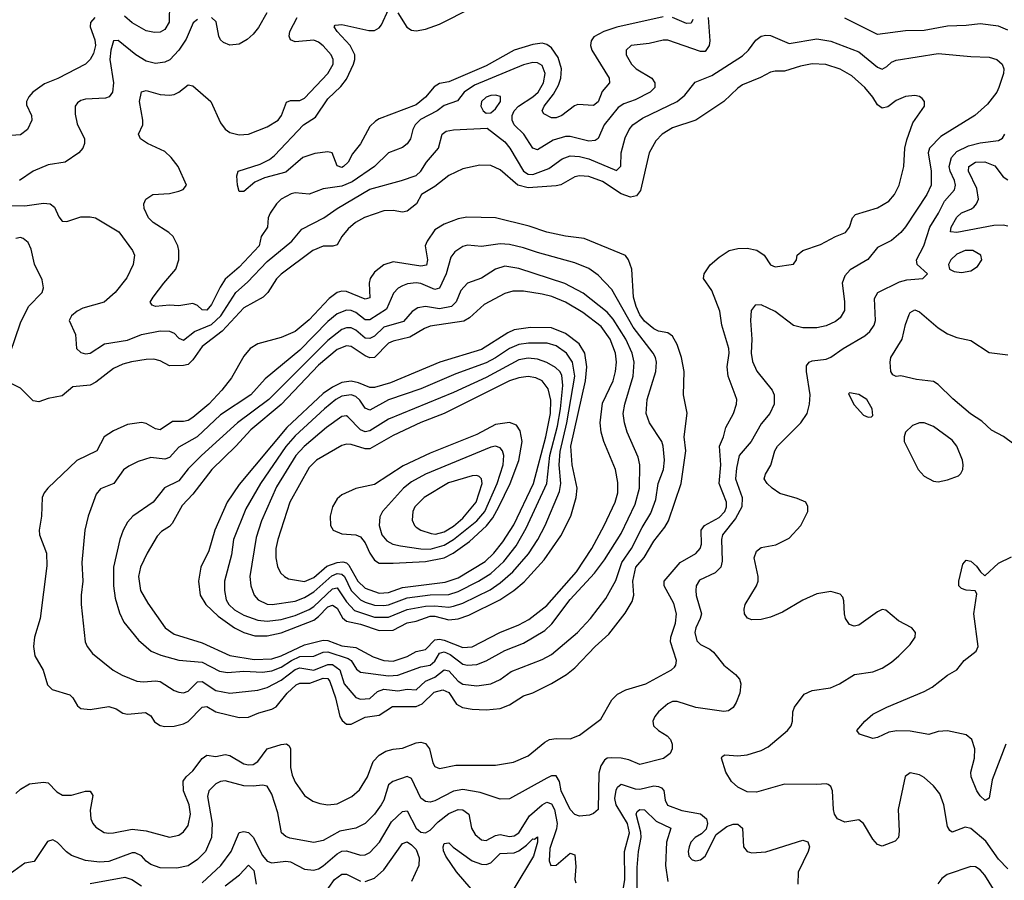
# Model space of a CAD drawing. Header units: inches. Extents: x 1682530 to 1839546, y 640742 to 791647.
# Tile 200 of 256: x 1702347 to 1706574, y 705746 to 709441. Entities that reach past the tile are written whole.
import ezdxf

# ---------------------------------------------------------------- set-up
doc = ezdxf.new("R2010")
doc.units = ezdxf.units.IN
doc.header["$MEASUREMENT"] = 0
doc.layers.add('B7700', color=7, linetype='Continuous')

msp = doc.modelspace()

# ---------------------------------------------------------------- linework, layer by layer
at = {"layer": 'B7700', "color": 5}
for points, elevation in [([(1702989.9, 709510), (1702988.3, 709430), (1702970, 709399.2), (1702950, 709388), (1702926.2, 709386.2), (1702890, 709393.7), (1702830, 709427), (1702796.5, 709456.5)], 580), ([(1705110, 709452.9), (1704911.4, 709408.6), (1704855.6, 709390), (1704812.5, 709367.5), (1704800.2, 709350), (1704798.3, 709330), (1704804.1, 709310), (1704877.5, 709190), (1704879.1, 709170), (1704847.5, 709132.5), (1704830, 709088.4), (1704810, 709072.7), (1704743.1, 709076.9), (1704728.7, 709071.3), (1704674.6, 709030), (1704650, 709020.2), (1704630, 709019.8), (1704597.4, 709037.4), (1704589.8, 709050), (1704598.3, 709070), (1704638.9, 709121.1), (1704660.6, 709159.4), (1704670.3, 709190), (1704672.8, 709230), (1704658.3, 709278.3), (1704630, 709319.9), (1704610, 709334.3), (1704590, 709339.5), (1704550, 709334.7), (1704470, 709309.5), (1704350, 709242.8), (1704190, 709174.5), (1704150, 709166.8), (1704126.9, 709153.1), (1704090, 709108.2), (1704050, 709075), (1703890, 709015.2), (1703874.3, 709005.7), (1703850, 708982), (1703810, 708908.5), (1703775.4, 708864.6), (1703757.2, 708830), (1703737, 708810), (1703730, 708806.9), (1703710, 708813.6), (1703688.7, 708868.7), (1703670, 708873.2), (1703614.1, 708865.9), (1703563.1, 708850), (1703490, 708786.6), (1703398.1, 708761.9), (1703356.7, 708743.3), (1703310, 708703.7), (1703290, 708704), (1703282.9, 708730), (1703279.5, 708770), (1703285.2, 708790), (1703379.6, 708820.4), (1703419.1, 708840.9), (1703441.7, 708858.3), (1703565.8, 708990), (1703617.1, 709022.9), (1703670, 709100.6), (1703726.2, 709153.8), (1703750, 709185.5), (1703781, 709250), (1703786.7, 709270), (1703785.8, 709290), (1703766.3, 709330), (1703710.7, 709390), (1703697.7, 709410), (1703701.8, 709418.2), (1703730, 709420.1), (1703846.1, 709393.9), (1703870, 709395.2), (1703890, 709405.5), (1703900.8, 709419.2), (1703930, 709485.3)], 520), ([(1703970, 709470.2), (1704009, 709409), (1704030, 709395.8), (1704050, 709393.4), (1704090, 709400.2), (1704150, 709421.5), (1704288.4, 709491.6)], 520), ([(1702669.8, 709450), (1702651.1, 709428.9), (1702649.3, 709410), (1702670, 709354.3), (1702672.3, 709330), (1702664.3, 709295.7), (1702650.3, 709269.7), (1702629.4, 709250.6), (1702511.1, 709188.9), (1702454.2, 709165.8), (1702403.5, 709130), (1702386, 709110), (1702376.4, 709090), (1702375.8, 709075.8), (1702398.3, 709030), (1702399.2, 709010), (1702380.3, 708970), (1702350, 708946.7), (1702310, 708943.9)], 580), ([(1703110, 709441.4), (1703092.6, 709427.4), (1703062.3, 709357.7), (1703030, 709310.2), (1702991.4, 709268.6), (1702970, 709258.1), (1702930, 709253.4), (1702890, 709262.8), (1702846.5, 709290), (1702770, 709351.4), (1702750, 709350.2), (1702738.4, 709310), (1702734.1, 709270), (1702749.3, 709170), (1702746.2, 709130), (1702731, 709110), (1702715.7, 709104.3), (1702630, 709100.2), (1702610, 709094.7), (1702595.4, 709084.6), (1702585.6, 709070), (1702585.3, 709034.7), (1702594.3, 708994.3), (1702626, 708930), (1702625.6, 708910), (1702618.4, 708890), (1702600.9, 708870), (1702542.7, 708830), (1702470, 708817.3), (1702405.4, 708790), (1702346.6, 708750)], 560), ([(1705303.6, 709450), (1705310.3, 709349.7), (1705306.8, 709330), (1705290, 709305), (1705270, 709304.4), (1705130, 709353.5), (1705110, 709353.6), (1705050, 709338.8), (1704973, 709330), (1704951.4, 709310), (1704951.1, 709290), (1704974.5, 709250), (1704994.4, 709230), (1705060.6, 709190), (1705074.3, 709170), (1705074.5, 709150), (1705054.2, 709130), (1704990, 709097.6), (1704940.9, 709079.1), (1704916.4, 709063.6), (1704856.1, 708990), (1704830, 708931.5), (1704817.7, 708922.3), (1704790, 708919.9), (1704710, 708939.7), (1704690, 708939.9), (1704636.8, 708923.2), (1704570, 708882.6), (1704550, 708889.8), (1704510.9, 708950), (1704470.7, 708990), (1704461.7, 709010), (1704461.2, 709030), (1704469.5, 709050), (1704488.5, 709070), (1704550, 709109.7), (1704572.6, 709130), (1704596.3, 709170), (1704603.7, 709210), (1704590, 709244.6), (1704570, 709256.2), (1704550, 709257.7), (1704510, 709247.2), (1704300.1, 709159.9), (1704255.4, 709130), (1704227, 709093), (1704170, 709072.2), (1704139.4, 709050), (1704067.6, 709012.4), (1704044.6, 708990), (1704034.6, 708970), (1704024.7, 708930), (1704010, 708907.4), (1703990, 708892), (1703930, 708869.8), (1703870.2, 708810), (1703774.9, 708745.1), (1703730, 708725.7), (1703650, 708714.6), (1703590, 708691.7), (1703530, 708697), (1703512.9, 708692.9), (1703470.3, 708670), (1703449.2, 708650), (1703423.2, 708610), (1703414.4, 708590), (1703410.7, 708550), (1703383.9, 708510), (1703375.5, 708470), (1703290, 708379.2), (1703230, 708327.3), (1703207.2, 708292.8), (1703170, 708217.8), (1703150, 708194.5), (1703130, 708194.8), (1703110, 708213.4), (1703090, 708222.8), (1703030, 708212.2), (1702990, 708215.4), (1702929.8, 708209.8), (1702915.6, 708215.6), (1702907.9, 708227.9), (1702919.7, 708250), (1702965.5, 708310), (1703017.3, 708370), (1703029.8, 708410), (1703029.9, 708450), (1703025.7, 708470), (1703006.4, 708510), (1702987.3, 708527.3), (1702919.8, 708570), (1702900.9, 708590), (1702882, 708630), (1702880.9, 708650), (1702889.3, 708670), (1702919.3, 708690), (1702990, 708695.5), (1703030, 708704.4), (1703048.7, 708711.3), (1703063.5, 708730), (1703027.9, 708810), (1702997.1, 708850), (1702970, 708875.7), (1702895.6, 708910), (1702866.3, 708930), (1702858, 708950), (1702875.4, 708990), (1702876.3, 709010), (1702861.9, 709090), (1702870, 709131.8), (1702890, 709136.5), (1702950, 709119.7), (1702990, 709117.2), (1703010, 709120.2), (1703029.8, 709130.2), (1703070, 709162), (1703090, 709157.4), (1703167.6, 709090), (1703210, 708997.6), (1703230, 708970.3), (1703250, 708956.1), (1703290, 708946.5), (1703330, 708950.2), (1703410, 708980.6), (1703456.8, 709010), (1703470.6, 709030), (1703493, 709087), (1703510, 709094.3), (1703550, 709094.2), (1703570, 709104.7), (1703670.4, 709210), (1703693.2, 709250), (1703693.5, 709270), (1703684.5, 709290), (1703650, 709328.9), (1703630, 709344), (1703610, 709352.6), (1703530, 709346.2), (1703510, 709354), (1703504.2, 709370), (1703507.1, 709390), (1703538.9, 709450)], 540), ([(1703408.5, 709470), (1703372.3, 709407.7), (1703350, 709378.9), (1703324.1, 709355.9), (1703290, 709335.6), (1703250, 709331.6), (1703222.7, 709342.7), (1703210, 709354), (1703202, 709370), (1703191.4, 709431.4), (1703170.4, 709450)], 560), ([(1705237.7, 709442.3), (1705230, 709425.7), (1705210, 709425.2), (1705150, 709450.9)], 520), ([(1706590, 709395.7), (1706550, 709413.2), (1706470, 709423.6), (1706410, 709416.1), (1706330, 709413.2), (1706230, 709394.9), (1706150, 709393.4), (1706030, 709377.5), (1705890, 709447.6)], 540), ([(1702310, 708643.1), (1702370, 708642), (1702450, 708653.8), (1702478.4, 708650), (1702496.3, 708636.3), (1702514.9, 708594.9), (1702530, 708575.8), (1702550, 708574.7), (1702610, 708595.3), (1702650, 708595.3), (1702672, 708590), (1702772.4, 708530), (1702832.1, 708450), (1702839.8, 708430), (1702835.1, 708390), (1702806.7, 708333.3), (1702757.4, 708270), (1702710, 708228), (1702617.9, 708202.1), (1702593.7, 708190), (1702569.7, 708170), (1702559.7, 708150), (1702586.2, 708090), (1702590.9, 708030), (1702610, 708012), (1702630, 708006.2), (1702650, 708009), (1702711.1, 708048.9), (1702810, 708064.9), (1702870, 708088.9), (1702950, 708105.2), (1702990, 708103.8), (1703010, 708094.5), (1703030, 708073.8), (1703050, 708065.2), (1703097.7, 708102.3), (1703170, 708131.7), (1703210.4, 708170), (1703275, 708270), (1703325.8, 708314.2), (1703410, 708402.3), (1703515.5, 708490), (1703558.1, 708541.9), (1703652.6, 708590), (1703710.1, 708629.9), (1703850, 708713.7), (1703986.7, 708750), (1704050, 708772.5), (1704069.6, 708790.4), (1704093.4, 708830), (1704145.5, 708890), (1704160.3, 708950), (1704178.2, 708961.8), (1704210, 708968.2), (1704354.8, 708974.8), (1704430, 708917.3), (1704452, 708890), (1704510, 708790.5), (1704530, 708777.5), (1704550, 708776.9), (1704618.3, 708801.7), (1704675.8, 708844.2), (1704710, 708856.9), (1704750, 708853.6), (1704790, 708843.3), (1704910, 708794), (1704927.4, 708812.6), (1704929.1, 708870), (1704946.6, 708933.3), (1704963.5, 708970), (1704979.4, 708990), (1705021.3, 709018.7), (1705169.7, 709090.3), (1705203, 709117.1), (1705246.7, 709173.3), (1705319.1, 709200.9), (1705450, 709285.2), (1705475.9, 709310), (1705506.9, 709353.1), (1705530.1, 709369.9), (1705550, 709374.9), (1705570, 709373.6), (1705650, 709338.5), (1705770, 709358.3), (1705830, 709349.4), (1705950, 709303.4), (1706030, 709236.8), (1706050, 709229), (1706070, 709239.8), (1706090, 709258.5), (1706110, 709267.6), (1706290, 709296.5), (1706430, 709282.3), (1706510, 709280.7), (1706541.6, 709270), (1706565.4, 709250), (1706571.6, 709230), (1706570.6, 709210), (1706551.4, 709150), (1706541.8, 709130), (1706501.9, 709078.1), (1706448.2, 709030), (1706301.2, 708938.8), (1706253.7, 708890), (1706247.2, 708870), (1706260.8, 708790), (1706260.4, 708730), (1706241.4, 708690), (1706150, 708551.1), (1706130, 708527.6), (1706090, 708493.2), (1706030, 708462.8), (1705988.8, 708411.2), (1705912.8, 708367.2), (1705890, 708342), (1705878.5, 708310), (1705888.9, 708231.1), (1705887.9, 708192.1), (1705870, 708160.9), (1705850, 708145.2), (1705810, 708126.2), (1705770, 708118.7), (1705710, 708117.5), (1705670, 708127.4), (1705590, 708188.8), (1705530, 708217), (1705505, 708215), (1705488.2, 708191.8), (1705484, 708150), (1705489.9, 708070), (1705487.6, 708010), (1705493.1, 707973.1), (1705511.5, 707931.5), (1705577.1, 707850), (1705586.3, 707830), (1705585.7, 707790), (1705567.1, 707750), (1705530, 707705.8), (1705487.1, 707630), (1705435.7, 707570), (1705424.1, 707515.9), (1705421, 707470), (1705449.6, 707390), (1705448.1, 707350), (1705421, 707299), (1705364.6, 707230), (1705360.8, 707210), (1705363.3, 707116.7), (1705357.8, 707090), (1705333.3, 707066.7), (1705265.9, 707034.1), (1705251.2, 707010), (1705249.5, 706990.5), (1705251.7, 706968.3), (1705274.2, 706890), (1705269.3, 706870), (1705249.4, 706830), (1705245.6, 706810), (1705254.7, 706774.7), (1705270, 706759.1), (1705310, 706738.6), (1705325.6, 706725.6), (1705370, 706669.8), (1705420.7, 706630), (1705437.6, 706610), (1705443, 706590), (1705438.9, 706550), (1705423.5, 706510), (1705410, 706488.5), (1705390, 706473.4), (1705369.7, 706470.3), (1705250, 706487.9), (1705170, 706513.4), (1705150, 706513.7), (1705130, 706503.9), (1705089.7, 706470), (1705074.3, 706450), (1705066, 706430), (1705067.6, 706410), (1705089.6, 706390), (1705126.5, 706366.5), (1705141.4, 706350), (1705148, 706330), (1705147.9, 706310), (1705139.8, 706290), (1705111, 706269), (1705010, 706243.5), (1704962.8, 706262.8), (1704929.8, 706270.2), (1704887.4, 706272.6), (1704870, 706270.3), (1704857.7, 706262.3), (1704842.3, 706237.7), (1704833.6, 706206.4), (1704830, 706050.8), (1704810, 706032.8), (1704793.6, 706026.4), (1704750, 706021.8), (1704730, 706029.3), (1704711.1, 706050), (1704672.4, 706130), (1704664.5, 706170), (1704650, 706194.3), (1704630, 706194), (1704610, 706184.7), (1704450, 706095.8), (1704410, 706095.2), (1704323.7, 706123.7), (1704250, 706136.5), (1704210, 706128.8), (1704130, 706087.5), (1704110, 706081.6), (1704090, 706084.2), (1704070, 706098.2), (1704030, 706183.9), (1704010, 706191.5), (1703949.1, 706170.9), (1703930, 706156.5), (1703910, 706090.3), (1703898.6, 706070), (1703870, 706030.1), (1703830, 705989.5), (1703790.4, 705969.6), (1703722.2, 705957.8), (1703650, 705917.2), (1703610, 705908.1), (1703507.1, 705927.1), (1703490, 705933.7), (1703471.2, 705950), (1703455.7, 706035.7), (1703430, 706116.4), (1703410, 706150.2), (1703390, 706155.3), (1703349.4, 706150.6), (1703310, 706152), (1703230, 706173.7), (1703210, 706170.9), (1703190, 706160.7), (1703158.7, 706130), (1703153.5, 706106.5), (1703173.6, 705990), (1703170.3, 705929.7), (1703145.2, 705870), (1703110, 705835), (1703070, 705809), (1703022, 705798), (1702950, 705800.4), (1702910, 705814.4), (1702890, 705828.1), (1702870, 705850.8), (1702843.6, 705863.6), (1702830, 705864.2), (1702730, 705827.5), (1702690, 705824.7), (1702630, 705831.5), (1702570, 705852), (1702547.8, 705867.8), (1702510, 705907.8), (1702490, 705920.3), (1702467.1, 705912.9), (1702410, 705826.7), (1702370, 705819.6), (1702305.7, 705774.3)], 560), ([(1702330, 706119.3), (1702350, 706137), (1702390, 706160.3), (1702450, 706168), (1702470, 706164.2), (1702506.1, 706126.1), (1702531.7, 706111.7), (1702570, 706111), (1702630, 706129.1), (1702650, 706128.5), (1702660.7, 706110), (1702650, 706048), (1702652.2, 706010), (1702660.8, 705990), (1702674.3, 705974.3), (1702710, 705952), (1702730, 705948), (1702750, 705950.1), (1702830, 705965.2), (1702890, 705958.6), (1702990, 705931), (1703030, 705940.6), (1703050, 705954.4), (1703070, 705981.7), (1703080.9, 706030), (1703074.2, 706070), (1703049.9, 706130), (1703048.9, 706171.1), (1703061.3, 706190), (1703090, 706215.7), (1703130, 706268.7), (1703150, 706282.9), (1703190, 706277.8), (1703230, 706285.9), (1703250, 706282.6), (1703310, 706245.7), (1703330, 706241.7), (1703350, 706243.9), (1703370, 706255.8), (1703410, 706310.1), (1703469.2, 706329.2), (1703492.1, 706332.1), (1703503.9, 706323.9), (1703510.1, 706310.1), (1703509.5, 706230.4), (1703516.9, 706196.9), (1703530, 706167.9), (1703570, 706110.3), (1703605.5, 706085.5), (1703635.4, 706075.4), (1703670, 706070.2), (1703710, 706074.5), (1703773.6, 706106.4), (1703805.9, 706134.1), (1703841.1, 706190), (1703864.1, 706255.9), (1703890, 706283), (1703919.2, 706300.8), (1703950, 706309.5), (1703990, 706313.8), (1704050, 706336.1), (1704070, 706339.2), (1704090, 706334), (1704106.8, 706310), (1704120.2, 706250), (1704130, 706235.3), (1704150, 706226.7), (1704220, 706240), (1704390, 706241), (1704466.8, 706253.2), (1704530, 706280.5), (1704601.4, 706338.6), (1704622.4, 706350), (1704650, 706355.1), (1704710, 706353.8), (1704750, 706369.3), (1704842.5, 706437.5), (1704890, 706520.8), (1704914.1, 706545.9), (1704950, 706564.6), (1705035.1, 706590), (1705145.1, 706650), (1705158.3, 706661.7), (1705164.2, 706670), (1705166.3, 706690), (1705140.9, 706770), (1705142.2, 706790), (1705163.1, 706850), (1705167.2, 706890), (1705155.1, 706935.1), (1705114.3, 707010), (1705114.3, 707030), (1705182.2, 707110), (1705250.5, 707149.5), (1705268.2, 707170), (1705274.6, 707190), (1705273.4, 707250), (1705287.8, 707270), (1705350, 707304.1), (1705373.8, 707330), (1705381.7, 707350), (1705381.8, 707370), (1705350.3, 707450), (1705357.4, 707530), (1705352.3, 707610), (1705369.4, 707650), (1705378.6, 707690), (1705411.9, 707750), (1705425, 707790), (1705425.6, 707810), (1705419.5, 707830), (1705388.4, 707910), (1705384.4, 707950), (1705393.4, 708010), (1705392.1, 708030), (1705361.8, 708130), (1705353.5, 708190), (1705318.7, 708278.7), (1705282.9, 708330), (1705285.6, 708350), (1705312, 708388), (1705350, 708420.9), (1705393.3, 708450), (1705430, 708459.2), (1705470, 708460.7), (1705512.1, 708452.1), (1705542.8, 708430), (1705570, 708388.4), (1705590, 708380.4), (1705670, 708391), (1705682.7, 708410), (1705684.5, 708430), (1705709.4, 708450), (1705784.6, 708475.4), (1705849.3, 708510.7), (1705892.1, 708527.9), (1705909.8, 708550), (1705922, 708590), (1705935.2, 708604.8), (1706030, 708633.1), (1706077.9, 708662.1), (1706103.4, 708690), (1706122.6, 708730), (1706143.2, 708810), (1706147.7, 708890), (1706155.2, 708924.8), (1706182.3, 708997.7), (1706231.5, 709070), (1706231.8, 709090), (1706222, 709102), (1706210.9, 709110.9), (1706190, 709115.4), (1706150, 709111), (1706110, 709094), (1706073.6, 709066.4), (1706050, 709061), (1706030, 709076.1), (1706010, 709108.9), (1705975.2, 709150), (1705919.4, 709199.4), (1705870, 709228.6), (1705808.5, 709248.5), (1705750, 709250.9), (1705698.7, 709241.3), (1705630, 709220.2), (1705590, 709220.2), (1705570, 709215.4), (1705527.9, 709192.1), (1705450, 709161.6), (1705430, 709147.6), (1705370.8, 709089.2), (1705250, 709009.8), (1705150, 708976.1), (1705105.2, 708950), (1705078.6, 708921.4), (1705050.1, 708869.9), (1705012.3, 708707.7), (1704994.9, 708685.1), (1704970, 708679), (1704930, 708693.3), (1704850, 708746.6), (1704790, 708768), (1704750, 708770.4), (1704730, 708766.5), (1704670, 708732), (1704650, 708727.1), (1704530, 708718.6), (1704486.5, 708730), (1704410, 708796.7), (1704370, 708814.9), (1704323.1, 708816.9), (1704250, 708800.5), (1704190, 708772.2), (1704130, 708724.7), (1704072.8, 708690), (1704050.2, 708650), (1704010, 708618.3), (1703990, 708614.3), (1703950, 708622), (1703910, 708619.9), (1703827.9, 708592.1), (1703789.4, 708570), (1703757.4, 708542.6), (1703730.7, 708510), (1703710, 708474), (1703691.3, 708468.7), (1703650, 708469.3), (1703606.4, 708450), (1703470, 708348.1), (1703450, 708328.3), (1703412.6, 708270), (1703393, 708250), (1703310, 708203.4), (1703216.1, 708103.9), (1703130, 708038.2), (1703090, 707980.9), (1703070, 707961.2), (1703050, 707955.7), (1702990, 707955.6), (1702950, 707977), (1702922.9, 707982.9), (1702890, 707982.5), (1702827.7, 707972.3), (1702790, 707961.5), (1702750, 707943.2), (1702674.8, 707885.2), (1702650, 707871.6), (1702575.4, 707864.6), (1702530, 707826.4), (1702470, 707814.6), (1702430, 707799.8), (1702404.4, 707804.4), (1702350, 707858.7), (1702290, 707889.6)], 580), ([(1706590, 705795.9), (1706550, 705837), (1706494.8, 705914.8), (1706430, 705969.2), (1706406.3, 705973.7), (1706350, 705952.4), (1706339.8, 705959.8), (1706330, 705977.2), (1706315.2, 706070), (1706297.1, 706117.1), (1706270, 706152.2), (1706230, 706186.9), (1706210, 706198.3), (1706170, 706207.6), (1706148.2, 706191.8), (1706119, 706050), (1706123.2, 705956.8), (1706119.5, 705930), (1706105.7, 705914.3), (1706050, 705892.6), (1706030, 705899.7), (1706010, 705922.6), (1705970, 705989.6), (1705950, 706006), (1705890, 705995.1), (1705858, 706010), (1705845.1, 706030), (1705840.7, 706050), (1705836.2, 706130), (1705829.5, 706149.5), (1705817.6, 706157.6), (1705810, 706160.9), (1705770, 706156.9), (1705630, 706158.9), (1705510, 706125), (1705470, 706125.6), (1705430, 706146.4), (1705403.5, 706170), (1705378.5, 706210), (1705359.5, 706270), (1705362.4, 706277.6), (1705374.5, 706285.5), (1705430, 706280.2), (1705470, 706284.2), (1705530, 706302.9), (1705561.1, 706318.9), (1705643.1, 706390), (1705659.1, 706410), (1705665.1, 706430), (1705666.6, 706470), (1705673.3, 706490), (1705715.1, 706545), (1705750, 706561.7), (1705827.7, 706572.3), (1705866.6, 706590), (1705930.8, 706629.2), (1706010, 706640.9), (1706050, 706657.4), (1706090, 706682.6), (1706121.6, 706710), (1706170, 706758), (1706191.3, 706790), (1706193.6, 706810), (1706178, 706830), (1706120.7, 706860.7), (1706065.4, 706905.4), (1706050, 706908.2), (1706030, 706898.5), (1705950, 706842.2), (1705930, 706837.2), (1705910, 706845.1), (1705893.1, 706870), (1705887.6, 706890), (1705885.8, 706945.8), (1705881.2, 706961.2), (1705870, 706974.5), (1705830, 706986), (1705770, 706975.5), (1705710, 706949), (1705622.2, 706897.8), (1705570, 706876.5), (1705530, 706866.2), (1705490, 706864.7), (1705471.1, 706871.1), (1705459.6, 706890), (1705456.9, 706910), (1705462.3, 706930), (1705510.6, 707010), (1705517, 707030), (1705517.7, 707050), (1705499.9, 707130), (1705510, 707159.1), (1705530, 707175.5), (1705593.4, 707186.6), (1705650, 707215.5), (1705701.4, 707270), (1705730.9, 707330), (1705730.9, 707350.9), (1705722, 707370), (1705685.6, 707385.6), (1705610, 707407.2), (1705577.2, 707430), (1705556.5, 707450), (1705543.7, 707470), (1705548.7, 707490), (1705571.4, 707528.6), (1705588.7, 707590), (1705600.5, 707610), (1705700.3, 707710), (1705727.3, 707750), (1705738, 707790), (1705740.6, 707830), (1705725.1, 707930), (1705725.7, 707954.3), (1705737.2, 707970), (1705750, 707975.8), (1705810, 707984.2), (1705830, 707992.1), (1705882.2, 708030), (1705975.6, 708084.4), (1705997.5, 708102.5), (1706015.4, 708130), (1706021.2, 708150), (1706016.4, 708243.6), (1706031.5, 708270), (1706123.9, 708316.1), (1706156.3, 708323.7), (1706224, 708330), (1706244.5, 708350), (1706199.8, 708390), (1706198, 708410), (1706228.7, 708470), (1706253.9, 708550), (1706292, 708610), (1706318, 708662), (1706360.4, 708710), (1706364.9, 708730), (1706361, 708750), (1706341.8, 708790), (1706337.7, 708810), (1706347.8, 708850), (1706370, 708875), (1706420.5, 708899.5), (1706470, 708912.9), (1706550, 708922.6), (1706567, 708933), (1706577.1, 708950)], 540), ([(1706590, 708554.2), (1706570, 708558.9), (1706530, 708558.1), (1706370, 708526.8), (1706343.5, 708530), (1706346.5, 708550), (1706370, 708593.5), (1706390, 708612.5), (1706430, 708627.3), (1706443.4, 708636.6), (1706455.4, 708650), (1706462.9, 708670), (1706456.7, 708716.7), (1706419.9, 708790), (1706421.9, 708810), (1706450, 708829.5), (1706490, 708830.5), (1706533.1, 708813.1), (1706570, 708765.7), (1706590, 708753.8)], 520), ([(1702305.7, 708010), (1702350, 708139.5), (1702384.8, 708210), (1702443.5, 708270), (1702449.7, 708290), (1702444.1, 708324.1), (1702411.5, 708391.5), (1702396.3, 708456.3), (1702384.1, 708484.1), (1702361.9, 708501.9), (1702350, 708505.2), (1702330, 708502)], 580), ([(1706653.5, 707590), (1706571.3, 707651.3), (1706519, 707679), (1706478, 707718), (1706429.3, 707749.3), (1706352.8, 707812.8), (1706290, 707875.3), (1706270, 707888.1), (1706196.7, 707896.7), (1706130, 707912.1), (1706110, 707909.7), (1706095.6, 707915.6), (1706086.9, 707930), (1706083.8, 707970), (1706087.1, 707990), (1706136.3, 708070), (1706150, 708133), (1706165.4, 708174.6), (1706170, 708183.7), (1706190, 708195.3), (1706210, 708187.4), (1706290, 708117.8), (1706330, 708092.3), (1706370, 708077.2), (1706430, 708063.5), (1706510, 708011.8), (1706590, 708001.5)], 520), ([(1706581.3, 706330), (1706521.9, 706178.1), (1706510, 706099), (1706491.9, 706088.1), (1706470, 706108.3), (1706456.8, 706130), (1706431.7, 706190), (1706430.7, 706210), (1706446.9, 706270), (1706448.1, 706310), (1706434.3, 706350), (1706410.8, 706370.8), (1706330, 706387.6), (1706290, 706384.4), (1706250, 706372.2), (1706170, 706385.8), (1706112.7, 706387.3), (1706078, 706382), (1706030, 706359.6), (1706010, 706355.1), (1705953.2, 706373.2), (1705941.2, 706390), (1705975.6, 706430), (1706010, 706458.9), (1706069.6, 706490), (1706230, 706556.8), (1706264.2, 706575.8), (1706330, 706626.7), (1706371.1, 706650), (1706402.7, 706690), (1706453, 706730), (1706462, 706750), (1706443.6, 706890), (1706455.9, 706975.9), (1706448.9, 706988.9), (1706410, 706991.4), (1706390, 706999.2), (1706379.8, 707010), (1706379.3, 707030), (1706396.4, 707103.6), (1706410, 707120.4), (1706430, 707116), (1706455, 707095), (1706471.7, 707070), (1706490, 707052.9), (1706550, 707108.3), (1706605.8, 707134.2)], 520), ([(1704930, 705650.6), (1704944.7, 705750), (1704943.9, 705870), (1704965.4, 705950), (1704957.3, 705990), (1704907.6, 706070), (1704902.9, 706097.1), (1704907.3, 706132.7), (1704914, 706146), (1704930, 706159.5), (1704990, 706139), (1705010, 706138), (1705070, 706151.5), (1705089.6, 706149.6), (1705103.2, 706143.2), (1705112.4, 706132.4), (1705117.9, 706090), (1705128.7, 706068.7), (1705190, 706045.7), (1705270, 706031.4), (1705295.2, 706010), (1705300.7, 705990), (1705294, 705966), (1705274.6, 705945.4), (1705246.5, 705930), (1705229.2, 705910), (1705221.1, 705890), (1705217.2, 705870), (1705219.7, 705850), (1705234.1, 705834.1), (1705250, 705829.3), (1705270, 705833.8), (1705290, 705849.2), (1705337.8, 705942.2), (1705382.7, 705977.3), (1705410, 705987.1), (1705430, 705986.5), (1705450.1, 705970.1), (1705455.3, 705890), (1705470, 705870.4), (1705490, 705864.6), (1705550, 705867.9), (1705710, 705918.3), (1705731.3, 705911.3), (1705738.5, 705890), (1705732.9, 705870), (1705690, 705781.2), (1705688.1, 705730)], 540), ([(1703130, 705735.7), (1703211, 705810), (1703255.2, 705870), (1703289.1, 705950.9), (1703310, 705956.1), (1703330, 705951.4), (1703350, 705931.7), (1703390, 705852.2), (1703410, 705828.9), (1703430, 705821.8), (1703490, 705828.7), (1703510, 705826.1), (1703570, 705794.4), (1703610, 705789.1), (1703630, 705795.4), (1703650, 705808.6), (1703710, 705860.5), (1703730, 705871.5), (1703750, 705872.7), (1703810, 705854.2), (1703830, 705856.2), (1703850, 705865.8), (1703891.6, 705910), (1703943.4, 705996.6), (1703990, 706041.8), (1704010, 706045), (1704050, 705970.1), (1704070, 705953.5), (1704090, 705950.1), (1704110, 705961.6), (1704143.1, 705996.9), (1704190, 706032.6), (1704230, 706049.6), (1704250, 706048.5), (1704276, 706030), (1704287.5, 705970), (1704302.4, 705942.4), (1704330, 705919.4), (1704350, 705917.4), (1704390, 705938.6), (1704410, 705943), (1704450, 705934.2), (1704470, 705936.8), (1704490.3, 705950), (1704536.6, 706023.4), (1704590, 706070.6), (1704610, 706082), (1704630, 706074.3), (1704643.5, 706050), (1704654.9, 705990), (1704652.3, 705967.7), (1704623.2, 705883.2), (1704620.7, 705830), (1704626.9, 705810), (1704650, 705811.5), (1704710, 705863.2), (1704730, 705855.3), (1704734.6, 705805.4), (1704730.2, 705750.2), (1704735.5, 705735.5)], 540), ([(1704999.5, 705610), (1704998.6, 705801.4), (1705004.5, 705870), (1705015.4, 705930), (1705013.5, 705953.5), (1704993.4, 706030), (1704998.4, 706041.6), (1705009.7, 706050), (1705030, 706048.3), (1705079.5, 705999.5), (1705142, 705970), (1705123.5, 705910), (1705119.3, 705810), (1705130, 705741.3)], 520), ([(1704286.1, 705710), (1704222.2, 705782.2), (1704177.4, 705850), (1704166.7, 705873.3), (1704165.1, 705890), (1704170, 705904.6), (1704190, 705907.5), (1704208, 705888), (1704289.4, 705829.4), (1704330, 705815.5), (1704350, 705814.3), (1704370, 705821.7), (1704410, 705860.8), (1704470, 705864.1), (1704490, 705873.3), (1704523.3, 705896.7), (1704550, 705923.8), (1704557, 705923), (1704570, 705933.1), (1704570.4, 705910), (1704553.4, 705850), (1704469.3, 705710)], 520), ([(1703830, 705741.7), (1703870, 705755.1), (1703910, 705790.8), (1703990, 705903.5), (1704010, 705911.2), (1704030, 705899.1), (1704050, 705878.9), (1704062.4, 705842.4), (1704060.3, 705810), (1704030, 705741.5)], 520), ([(1703230, 705723), (1703290.6, 705769.4), (1703330, 705810.7), (1703352, 705788), (1703362.7, 705730)], 520), ([(1706528.6, 705708.6), (1706490, 705768.9), (1706470, 705791.6), (1706450, 705803.5), (1706430, 705805.3), (1706329.5, 705770.5), (1706305.5, 705754.5), (1706289.5, 705730.5)], 560), ([(1702650, 705732.6), (1702799, 705759), (1702828, 705750), (1702870, 705722.9)], 540), ([(1703650, 705680.3), (1703699.3, 705750), (1703730, 705772.2), (1703750, 705772.7), (1703810, 705743)], 520)]:
    msp.add_lwpolyline(points, dxfattribs=dict(at, elevation=elevation))
for points, elevation in [([(1704390, 709116.5), (1704370, 709114.9), (1704350, 709108.2), (1704329.5, 709090), (1704326.7, 709070), (1704336.9, 709050), (1704350, 709039.1), (1704370, 709041.1), (1704390, 709058), (1704411.1, 709090), (1704411.2, 709111.2)], 560), ([(1704266.8, 708593.2), (1704230, 708585.4), (1704170, 708562.5), (1704130, 708539), (1704096.3, 708490), (1704088.3, 708470), (1704097.9, 708410), (1704093.2, 708386.8), (1704070, 708383.5), (1703950, 708402), (1703910, 708389.2), (1703870, 708356.8), (1703852.3, 708330), (1703848, 708310), (1703850, 708247), (1703830, 708240.9), (1703750, 708274.7), (1703730, 708275.9), (1703710, 708269.9), (1703675.6, 708244.4), (1703590, 708152), (1703530, 708102.2), (1703470, 708076.1), (1703370, 708049.3), (1703336, 708030), (1703310, 707997.1), (1703256, 707904), (1703214.4, 707850), (1703159.2, 707790), (1703090, 707732.8), (1703070, 707719.9), (1703050, 707715.8), (1703003.7, 707716.3), (1702950, 707679.5), (1702930, 707684.4), (1702890, 707707.1), (1702870, 707711.3), (1702810, 707702.4), (1702750, 707675.9), (1702710.6, 707649.4), (1702678.9, 707590), (1702592.2, 707547.8), (1702468.7, 707430), (1702451.7, 707410), (1702444.4, 707390), (1702440.2, 707310), (1702430.2, 707250), (1702432.1, 707230), (1702462.6, 707150), (1702464.4, 707095.6), (1702435.2, 706870), (1702411, 706790), (1702406, 706750), (1702412.3, 706710), (1702448.6, 706648.6), (1702466, 706586), (1702486, 706566), (1702562, 706542), (1702575.3, 706530), (1702595.2, 706495.2), (1702610, 706484.2), (1702650, 706479.8), (1702730, 706491.9), (1702762, 706482), (1702790, 706463.8), (1702810, 706459.4), (1702887.2, 706467.2), (1702910, 706452.9), (1702926.6, 706426.6), (1702950, 706410.3), (1702970, 706406.5), (1703010, 706408.2), (1703050, 706418), (1703070, 706428.1), (1703130, 706489.1), (1703150, 706492.8), (1703190, 706469.1), (1703290, 706445.4), (1703330, 706447), (1703374.2, 706465.8), (1703430, 706480.8), (1703448.9, 706491.1), (1703495.3, 706550), (1703534.3, 706585.7), (1703550, 706592.6), (1703592.9, 706592.9), (1703650, 706613.7), (1703670, 706612.5), (1703679.1, 706599.1), (1703702.8, 706530), (1703722.3, 706450), (1703732, 706432), (1703750, 706417.2), (1703770, 706416.6), (1703830, 706446.6), (1703890, 706454.8), (1703948.3, 706491.7), (1704050, 706492.7), (1704075.6, 706504.4), (1704126.9, 706553.2), (1704164.4, 706564.4), (1704190, 706552.1), (1704221.8, 706501.8), (1704248.4, 706488.4), (1704290, 706480.6), (1704350, 706477.5), (1704410, 706484.2), (1704450, 706500.1), (1704510, 706538.1), (1704550, 706550.8), (1704630, 706590.8), (1704694.6, 706630), (1704730, 706658.2), (1704817.4, 706750), (1704876.8, 706803.2), (1704946.8, 706893.2), (1704977.2, 706942.8), (1704983.2, 706970), (1704979.7, 707030), (1704991.7, 707090), (1705027.5, 707132.5), (1705070, 707201.5), (1705117.5, 707262.5), (1705132.2, 707290), (1705186.5, 707450), (1705206.7, 707590), (1705200.4, 707650), (1705212.4, 707752.4), (1705196.6, 707830), (1705199.7, 707930), (1705189.1, 707990), (1705170, 708046.4), (1705150, 708082.2), (1705130, 708096.7), (1705090, 708104.1), (1705070, 708114.1), (1705030, 708146.7), (1705010, 708173.7), (1704993.8, 708210), (1704982.7, 708250), (1704975, 708370), (1704961.2, 708410), (1704947.9, 708427.9), (1704770, 708501.1), (1704690, 708511.5), (1704610, 708529.3), (1704535, 708555), (1704390, 708589.9)], 620), ([(1704410, 708478.3), (1704330, 708467.7), (1704270, 708473), (1704250, 708467.2), (1704216, 708444.1), (1704198.1, 708421.9), (1704177.8, 708350), (1704150, 708288.1), (1704130, 708282.5), (1704070, 708308), (1704050, 708311.2), (1704012.4, 708307.6), (1703990, 708298.9), (1703971.9, 708288.1), (1703952.7, 708267.3), (1703921.9, 708198.1), (1703850, 708151.7), (1703830, 708152.8), (1703790, 708183.8), (1703770, 708193.1), (1703750, 708194.4), (1703710, 708177.8), (1703670, 708145.8), (1703550, 708021.5), (1703400.5, 707899.5), (1703339.5, 707830), (1703210, 707745.1), (1703109.8, 707650.2), (1703030, 707605.6), (1702990, 707562), (1702970, 707554.5), (1702910, 707561.6), (1702855.9, 707544.1), (1702815.2, 707524.8), (1702792.2, 707507.8), (1702751.7, 707450), (1702693.8, 707426.2), (1702675.7, 707404.3), (1702640.7, 707310), (1702626.5, 707250), (1702614.1, 707110), (1702618, 707030), (1702611, 706970), (1702611.8, 706930), (1702629, 706770), (1702637.4, 706750), (1702660.4, 706720.4), (1702748.2, 706648.2), (1702786.6, 706626.6), (1702850, 706601.6), (1702878.1, 706598.1), (1702930, 706603.1), (1702950, 706599.2), (1703010, 706560.6), (1703030, 706553.2), (1703050, 706551.6), (1703070, 706558.3), (1703110, 706598.3), (1703130, 706600.1), (1703190, 706561.6), (1703250.1, 706550.1), (1703370, 706562.6), (1703410, 706573.6), (1703470, 706606.1), (1703530, 706651.4), (1703550, 706658.5), (1703610, 706648.5), (1703670, 706673.3), (1703690, 706672), (1703721.7, 706650), (1703740.9, 706590), (1703790, 706531.3), (1703810, 706523.9), (1703850, 706527.2), (1703883.7, 706556.3), (1703910, 706566.1), (1703970, 706560.2), (1704010, 706566.9), (1704050, 706563.9), (1704090, 706600.8), (1704130, 706618.6), (1704170, 706649.2), (1704190, 706645.1), (1704230, 706601.2), (1704250, 706588.7), (1704310, 706580.8), (1704370, 706589.6), (1704410, 706608.3), (1704457.5, 706642.5), (1704590, 706694.2), (1704630, 706715.6), (1704742.6, 706810), (1704797.2, 706870), (1704863.8, 706956.2), (1704906.8, 707033.2), (1704933, 707110), (1704973.7, 707170), (1705019, 707261), (1705057.5, 707322.5), (1705078.4, 707381.6), (1705087.8, 707450), (1705110.9, 707510), (1705115.8, 707550), (1705110.4, 707610), (1705103.8, 707630), (1705050.4, 707710.4), (1705037.3, 707750), (1705040.9, 707810), (1705078.8, 707930), (1705081.2, 707970), (1705076.6, 707990), (1705066.6, 708010), (1704980.7, 708120.7), (1704890, 708282.6), (1704830, 708344.8), (1704790, 708373.3), (1704730, 708396.7), (1704570, 708440.9), (1704510, 708462.1), (1704450, 708475.4)], 640), ([(1706439, 708450), (1706406.8, 708450), (1706370, 708434.2), (1706344.2, 708410), (1706334.4, 708390), (1706339.1, 708370), (1706359.5, 708359.5), (1706390, 708355.3), (1706430, 708363.1), (1706459.1, 708380.9), (1706478, 708410), (1706473, 708430)], 540), ([(1704430, 708382.9), (1704390.1, 708369.9), (1704330, 708331.2), (1704270, 708309.8), (1704241.1, 708278.9), (1704221.6, 708230), (1704201, 708210), (1704150, 708200.3), (1704090, 708209), (1704056.1, 708203.9), (1704032.5, 708187.5), (1703994.6, 708145.4), (1703910, 708120.7), (1703870, 708083), (1703850, 708071.8), (1703830, 708073.5), (1703790, 708108.2), (1703770, 708117.7), (1703750, 708117.7), (1703730, 708110.7), (1703670, 708064.4), (1703416.5, 707810), (1703282.4, 707710), (1703127.3, 707570), (1703070, 707513.4), (1703030, 707461.7), (1702968.5, 707431.5), (1702920.2, 707370), (1702832.4, 707310), (1702810, 707283.1), (1702791.1, 707248.9), (1702777.8, 707210), (1702750.1, 707090), (1702749.5, 707010), (1702757.2, 706957.2), (1702775.1, 706895.1), (1702794.8, 706854.8), (1702857.4, 706777.4), (1702911.7, 706730), (1702953.3, 706713.3), (1703030, 706691.8), (1703130, 706682.1), (1703204.5, 706644.5), (1703238.8, 706638.8), (1703310, 706643.5), (1703390, 706639.5), (1703430, 706645.5), (1703470, 706660.6), (1703513.7, 706690), (1703550, 706706.8), (1703610, 706709.1), (1703650, 706725.7), (1703670, 706726.7), (1703758, 706698), (1703770.6, 706690), (1703793.2, 706653.2), (1703810, 706640.1), (1703930, 706623.9), (1703970, 706626.4), (1704070, 706662.2), (1704110, 706670.1), (1704130, 706687.3), (1704150, 706720.7), (1704170, 706726.8), (1704195.7, 706715.7), (1704250, 706674.6), (1704270, 706669.2), (1704310, 706672.7), (1704350, 706689.1), (1704430, 706732.9), (1704510, 706763.9), (1704601.6, 706818.4), (1704632.4, 706847.6), (1704710, 706952.2), (1704815.5, 707064.5), (1704858.6, 707121.4), (1704930, 707235.4), (1704990, 707361.2), (1705007.5, 707430), (1705009.9, 707530), (1705002.7, 707562.7), (1704955.7, 707670), (1704943.9, 707710), (1704938.7, 707750), (1704944.7, 707790), (1704981.2, 707910), (1704985.7, 707970), (1704977, 708010), (1704948.8, 708070), (1704895.1, 708155.1), (1704870, 708185.3), (1704766.5, 708266.5), (1704687.8, 708307.8), (1704490, 708372.8)], 660), ([(1704510, 708276), (1704464.1, 708275.9), (1704430, 708265.9), (1704341.7, 708218.3), (1704278.6, 708161.4), (1704253.7, 708146.3), (1704110, 708125.3), (1704084.8, 708115.2), (1704022.2, 708077.8), (1703950, 708060.8), (1703930, 708052), (1703870, 707990.4), (1703850, 707989.9), (1703830, 707998.4), (1703770, 708038.4), (1703750, 708041.4), (1703710, 708025.1), (1703630, 707958.3), (1703470, 707788.4), (1703339.8, 707680.2), (1703275.2, 707610), (1703172.5, 707510), (1703090, 707404.3), (1703045.4, 707354.6), (1703001.8, 707278.2), (1702990, 707265.7), (1702955.9, 707244.1), (1702936.9, 707223.1), (1702894.3, 707150), (1702866, 707090), (1702857.2, 707050), (1702866.4, 706990), (1702896.7, 706936.7), (1702971.6, 706830), (1703010, 706802.4), (1703130, 706765.9), (1703250, 706711.7), (1703354.5, 706694.5), (1703430, 706697.5), (1703470, 706709.8), (1703570, 706756.9), (1703650, 706777), (1703670, 706775.5), (1703730, 706753.1), (1703790, 706746.2), (1703865.4, 706705.4), (1703910, 706690.1), (1703950, 706686.8), (1704010, 706706.8), (1704050, 706727.9), (1704090, 706737.5), (1704130, 706778.6), (1704150, 706781.6), (1704170, 706776.6), (1704250, 706745.4), (1704290, 706748.9), (1704408.2, 706810), (1704490, 706843.3), (1704533.6, 706866.4), (1704610, 706925.6), (1704737, 707070), (1704804.1, 707170), (1704856.3, 707270), (1704904, 707370), (1704915.3, 707410), (1704914.6, 707454.6), (1704905, 707510), (1704854.9, 707630), (1704843.7, 707670), (1704839.7, 707710), (1704850, 707794.7), (1704894.6, 707890), (1704905.5, 707930), (1704908.9, 707970), (1704904.5, 708010), (1704881.7, 708070), (1704843.5, 708123.5), (1704764.3, 708184.3), (1704690, 708228.5), (1704632.5, 708252.5), (1704590, 708263.3)], 680), ([(1704540.9, 708119.1), (1704470, 708108.8), (1704443, 708097), (1704330, 708024.6), (1704151.3, 707970), (1703938.5, 707881.5), (1703870, 707862.4), (1703850, 707862.3), (1703802, 707882), (1703770, 707889.4), (1703730, 707882.9), (1703690, 707863.4), (1703650, 707836.4), (1703494.1, 707690), (1703290, 707446.1), (1703237.6, 707370), (1703185.3, 707250), (1703159.3, 707160.7), (1703124.5, 707090), (1703115, 707030), (1703122.2, 706970), (1703145.7, 706930), (1703199.9, 706879.9), (1703270, 706830.5), (1703310, 706809.4), (1703356.2, 706796.2), (1703410, 706796.4), (1703470, 706808.7), (1703610, 706863.7), (1703630, 706878.2), (1703670, 706920.4), (1703690, 706928.1), (1703710, 706914.2), (1703733.5, 706873.5), (1703750, 706858), (1703810, 706845.5), (1703890, 706819.1), (1703950, 706819.4), (1704010, 706851), (1704050, 706859), (1704110, 706880), (1704130, 706879.5), (1704190, 706864.3), (1704230, 706868.8), (1704274.9, 706885.1), (1704408.7, 706950), (1704468.8, 706990), (1704513.1, 707026.9), (1704598.3, 707121.7), (1704670, 707224.4), (1704713.9, 707310), (1704736, 707390), (1704741.1, 707430), (1704718.8, 707530), (1704713.1, 707610), (1704776, 707890), (1704782.3, 707950), (1704773.6, 708010), (1704749.7, 708049.7), (1704690, 708093.6), (1704630, 708117.6)], 720), ([(1704612.4, 708052.4), (1704532.2, 708052.2), (1704490, 708046.2), (1704450.5, 708029.5), (1704390.6, 707989.3), (1704350, 707968.4), (1704219.5, 707920.5), (1704070, 707856.6), (1703930, 707808.7), (1703850, 707765.3), (1703830, 707773.1), (1703807.6, 707807.6), (1703790, 707822.9), (1703770, 707830.2), (1703730, 707824.9), (1703704.3, 707810), (1703655.5, 707770), (1703530, 707655), (1703490, 707608.5), (1703381.7, 707450), (1703318.5, 707341.5), (1703264.8, 707210), (1703256.2, 707143.8), (1703225.9, 707030), (1703225.9, 706990), (1703233.9, 706950), (1703245.4, 706930), (1703270, 706906.8), (1703310, 706884), (1703370, 706862.8), (1703410, 706859.4), (1703470, 706865.8), (1703530, 706882.8), (1703590, 706908.9), (1703610, 706921.9), (1703690, 706997.9), (1703710, 707002), (1703750, 706942.1), (1703785, 706905), (1703870, 706876.3), (1703930, 706876.4), (1704010, 706908.7), (1704090, 706923), (1704130, 706924.6), (1704190, 706919.2), (1704210, 706922.6), (1704250, 706936.3), (1704366.5, 706993.5), (1704410, 707023), (1704464.6, 707070), (1704531.8, 707148.2), (1704572.1, 707210), (1704603.1, 707270), (1704664.9, 707415.1), (1704669.9, 707450), (1704663.6, 707530), (1704667.1, 707587.1), (1704696.4, 707710), (1704730.7, 707910), (1704720.6, 707970), (1704694.5, 708010), (1704650, 708040.8)], 740), ([(1704530, 707988.2), (1704490, 707980.5), (1704350, 707904.4), (1704210, 707840.5), (1703930, 707725.7), (1703850, 707675.6), (1703830, 707671.6), (1703810, 707679.7), (1703756.1, 707736.1), (1703750, 707740.2), (1703730, 707737.8), (1703664.2, 707690), (1703569, 707609), (1703532.1, 707570), (1703450, 707435.2), (1703385.6, 707290), (1703361.8, 707218.2), (1703335.4, 707050), (1703339.8, 707010), (1703353.4, 706970), (1703371.3, 706950), (1703410, 706932.3), (1703430.7, 706930.7), (1703530, 706943.9), (1703570, 706960.9), (1703610, 706985), (1703687, 707052.9), (1703710, 707063.5), (1703730, 707061.1), (1703741.8, 707050), (1703769.7, 706989.7), (1703810.2, 706950.2), (1703830, 706939.6), (1703870, 706928), (1703910, 706925.3), (1703930, 706929.3), (1704010, 706958.9), (1704110, 706972.2), (1704190, 706973.3), (1704230, 706986), (1704317.5, 707030), (1704370, 707063.3), (1704425.5, 707114.5), (1704478, 707182), (1704522.3, 707257.7), (1704610.2, 707450), (1704622.8, 707570), (1704656.2, 707696.2), (1704669.4, 707770), (1704679.4, 707870), (1704674.2, 707914.2), (1704666.1, 707930), (1704647.7, 707947.7), (1704610, 707969.1), (1704570, 707983.4)], 760), ([(1704530, 707909), (1704490, 707903.4), (1704450, 707890.6), (1704170, 707750.3), (1704068.8, 707711.2), (1703950, 707656.2), (1703850, 707598.7), (1703830, 707598.1), (1703770, 707616.9), (1703750, 707618.2), (1703730, 707613.5), (1703621.1, 707550), (1703590, 707518.9), (1703507.3, 707370), (1703455.7, 707210), (1703446.6, 707170), (1703446.8, 707130), (1703453.8, 707093.8), (1703466.9, 707066.9), (1703483.6, 707050), (1703500.9, 707040.9), (1703570, 707029.4), (1703610, 707045.9), (1703665.7, 707094.3), (1703710, 707111.2), (1703734, 707114), (1703750, 707109.4), (1703759.7, 707099.7), (1703798.7, 707030), (1703830, 707001), (1703890, 706978.4), (1703930, 706982.3), (1703990, 707002.8), (1704173.4, 707026.6), (1704230, 707044.2), (1704345.2, 707114.8), (1704382.1, 707150), (1704421.3, 707198.7), (1704468.4, 707271.6), (1704553.6, 707450), (1704606, 707650), (1704626.5, 707750), (1704628.2, 707808.2), (1704616.5, 707856.5), (1704590, 707889.9), (1704562.8, 707902.8)], 780), ([(1705910, 707839), (1705905.5, 707834.5), (1705930, 707788), (1705970, 707743.8), (1705990, 707734), (1706004, 707736), (1706010, 707742), (1706007.3, 707770), (1705984.5, 707810), (1705950, 707832.4)], 540), ([(1704450, 707712.1), (1704390, 707703.2), (1704310, 707660.7), (1704110, 707580.1), (1703994.2, 707525.8), (1703870, 707446.1), (1703790, 707427.6), (1703730, 707400.4), (1703710, 707383.7), (1703690.1, 707350), (1703680.4, 707310), (1703680.9, 707270), (1703693.2, 707250), (1703730, 707233), (1703790, 707229.3), (1703810, 707220.3), (1703830, 707195.3), (1703850, 707150.8), (1703870, 707120.1), (1703890, 707107.8), (1703950, 707108.4), (1704090, 707115.2), (1704170, 707131.1), (1704208.7, 707151.3), (1704278.8, 707201.2), (1704351.7, 707268.3), (1704377.9, 707302.1), (1704404.1, 707350), (1704452.5, 707450), (1704490, 707548.5), (1704504.3, 707630), (1704495.9, 707675.9), (1704479.5, 707699.5)], 820), ([(1706230, 707709.6), (1706210, 707709.6), (1706180.6, 707699.4), (1706150.7, 707670), (1706144, 707650), (1706144.9, 707630), (1706204.4, 707510), (1706230, 707481.6), (1706270, 707460.4), (1706290, 707457.1), (1706330, 707465.5), (1706377.4, 707482.6), (1706387.7, 707492.3), (1706395.6, 707510), (1706398, 707530), (1706394.3, 707550), (1706371.1, 707610), (1706350, 707635.4), (1706270, 707694.3)], 540), ([(1704390, 707609.9), (1704370, 707605.3), (1704090, 707490.4), (1704030, 707456.3), (1703995.4, 707430), (1703905, 707330), (1703893.8, 707306.2), (1703890.1, 707270), (1703902.6, 707230), (1703923.5, 707203.5), (1703949.3, 707189.3), (1703982.1, 707182.1), (1704069.5, 707169.5), (1704110, 707168.2), (1704170, 707185), (1704210, 707209), (1704309.2, 707290), (1704343.9, 707330), (1704397.5, 707450), (1704422.5, 707530), (1704426, 707570), (1704420.2, 707590), (1704410, 707603.5)], 840), ([(1704310, 707483.9), (1704290, 707482.3), (1704187.9, 707452.1), (1704084.3, 707390), (1704044.3, 707350), (1704035.7, 707330), (1704032.7, 707292.7), (1704041.8, 707270), (1704050, 707262.2), (1704068.8, 707250), (1704114.4, 707234.4), (1704133, 707232.9), (1704170, 707242.1), (1704210, 707266.7), (1704250, 707301.1), (1704307, 707370), (1704332.4, 707450), (1704330.3, 707470.3), (1704319.4, 707479.4)], 860)]:
    msp.add_lwpolyline(points, close=True, dxfattribs=dict(at, elevation=elevation))

doc.saveas('drawing.dxf')
